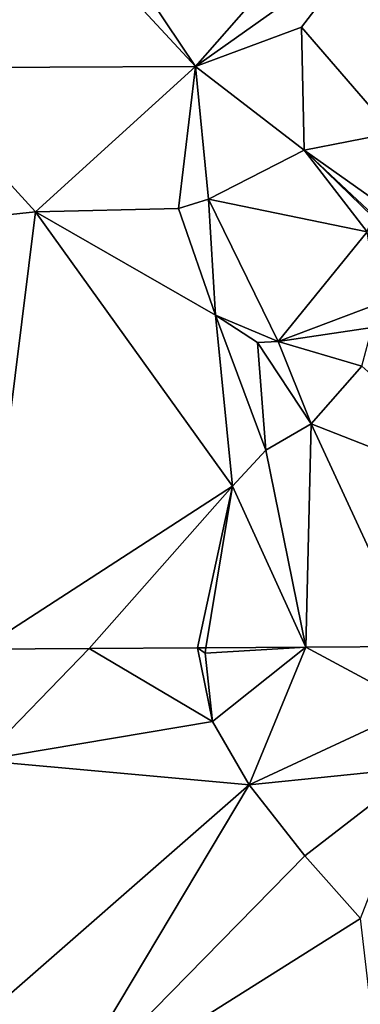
# Model space of a CAD drawing. Header units: inches. Extents: x 573063 to 573309, y 6670422 to 6670677.
# Tile 5 of 39: x 573087 to 573102, y 6670491 to 6670533. Entities that reach past the tile are written whole.
import ezdxf

# ---------------------------------------------------------------- set-up
doc = ezdxf.new("R2010")
doc.units = ezdxf.units.IN
doc.header["$MEASUREMENT"] = 0
doc.layers.add('Terreng_ortofoto', color=10, linetype='Continuous')

msp = doc.modelspace()

# ---------------------------------------------------------------- linework, layer by layer
at = {"layer": 'Terreng_ortofoto'}
for points in [[(573095.12, 6670531.43, 211), (573082.76, 6670549.84, 210), (573080.24, 6670547.46, 210)], [(573095.12, 6670531.43, 211), (573102.98, 6670540.39, 211), (573082.76, 6670549.84, 210)], [(573095.12, 6670531.43, 211), (573080.24, 6670547.46, 210), (573082.45, 6670531.38, 211)], [(573095.12, 6670531.43, 211), (573102.35, 6670536.56, 211), (573102.98, 6670540.39, 211)], [(573095.12, 6670531.43, 211), (573099.73, 6670533.14, 211), (573102.35, 6670536.56, 211)], [(573103.71, 6670528.55, 212), (573102.35, 6670536.56, 211), (573099.73, 6670533.14, 211)], [(573095.12, 6670531.43, 211), (573099.85, 6670527.8, 212), (573099.73, 6670533.14, 211)], [(573103.71, 6670528.55, 212), (573099.73, 6670533.14, 211), (573099.85, 6670527.8, 212)], [(573095.12, 6670531.43, 211), (573082.45, 6670531.38, 211), (573088.17, 6670525.12, 212)], [(573082.45, 6670531.38, 211), (573083.67, 6670524.64, 212), (573088.17, 6670525.12, 212)], [(573095.12, 6670531.43, 211), (573088.17, 6670525.12, 212), (573094.39, 6670525.26, 212)], [(573095.12, 6670531.43, 211), (573094.39, 6670525.26, 212), (573095.69, 6670525.67, 212)], [(573095.12, 6670531.43, 211), (573095.69, 6670525.67, 212), (573099.85, 6670527.8, 212)], [(573103.71, 6670528.55, 212), (573099.85, 6670527.8, 212), (573103.019, 6670525.557, 212.372)], [(573099.85, 6670527.8, 212), (573095.69, 6670525.67, 212), (573102.595, 6670524.244, 212.578)], [(573099.85, 6670527.8, 212), (573102.595, 6670524.244, 212.578), (573102.813, 6670524.919, 212.472)], [(573099.85, 6670527.8, 212), (573102.813, 6670524.919, 212.472), (573102.841, 6670525.005, 212.458)], [(573103.019, 6670525.557, 212.372), (573099.85, 6670527.8, 212), (573102.841, 6670525.005, 212.458)], [(573094.39, 6670525.26, 212), (573095.997, 6670520.629, 212.86), (573095.69, 6670525.67, 212)], [(573095.69, 6670525.67, 212), (573095.997, 6670520.629, 212.86), (573098.72, 6670519.48, 212.91)], [(573095.69, 6670525.67, 212), (573098.72, 6670519.48, 212.91), (573102.595, 6670524.244, 212.578)], [(573085.8, 6670506.11, 212.57), (573088.17, 6670525.12, 212), (573083.67, 6670524.64, 212)], [(573096.74, 6670513.19, 213), (573088.17, 6670525.12, 212), (573085.8, 6670506.11, 212.57)], [(573094.39, 6670525.26, 212), (573088.17, 6670525.12, 212), (573095.997, 6670520.629, 212.86)], [(573096.74, 6670513.19, 213), (573095.997, 6670520.629, 212.86), (573088.17, 6670525.12, 212)], [(573102.595, 6670524.244, 212.578), (573098.72, 6670519.48, 212.91), (573103.1, 6670521.14, 213)], [(573103.1, 6670521.14, 213), (573098.72, 6670519.48, 212.91), (573102.812, 6670520.093, 213)], [(573096.74, 6670513.19, 213), (573098.19, 6670514.76, 213), (573095.997, 6670520.629, 212.86)], [(573098.19, 6670514.76, 213), (573097.82, 6670519.44, 212.91), (573095.997, 6670520.629, 212.86)], [(573098.72, 6670519.48, 212.91), (573095.997, 6670520.629, 212.86), (573097.82, 6670519.44, 212.91)], [(573102.812, 6670520.093, 213), (573098.72, 6670519.48, 212.91), (573102.35, 6670518.41, 213)], [(573100.16, 6670515.91, 213), (573098.72, 6670519.48, 212.91), (573097.82, 6670519.44, 212.91)], [(573098.19, 6670514.76, 213), (573100.16, 6670515.91, 213), (573097.82, 6670519.44, 212.91)], [(573100.16, 6670515.91, 213), (573102.35, 6670518.41, 213), (573098.72, 6670519.48, 212.91)], [(573109.137, 6670512.389, 213.29), (573102.35, 6670518.41, 213), (573100.16, 6670515.91, 213)], [(573099.923, 6670506.2, 213.118), (573100.16, 6670515.91, 213), (573098.19, 6670514.76, 213)], [(573104.63, 6670506.23, 213.3), (573100.16, 6670515.91, 213), (573099.923, 6670506.2, 213.118)], [(573104.63, 6670506.23, 213.3), (573109.137, 6670512.389, 213.29), (573100.16, 6670515.91, 213)], [(573099.923, 6670506.2, 213.118), (573098.19, 6670514.76, 213), (573096.74, 6670513.19, 213)], [(573096.74, 6670513.19, 213), (573085.8, 6670506.11, 212.57), (573090.508, 6670506.14, 212.753)], [(573095.215, 6670506.17, 212.935), (573096.74, 6670513.19, 213), (573090.508, 6670506.14, 212.753)], [(573095.215, 6670506.17, 212.935), (573095.578, 6670506.172, 213), (573096.74, 6670513.19, 213)], [(573099.923, 6670506.2, 213.118), (573096.74, 6670513.19, 213), (573095.578, 6670506.172, 213)], [(573085.8, 6670506.11, 212.57), (573085.78, 6670501.27, 212.51), (573090.508, 6670506.14, 212.753)], [(573095.87, 6670502.96, 213), (573090.508, 6670506.14, 212.753), (573085.78, 6670501.27, 212.51)], [(573095.215, 6670506.17, 212.935), (573090.508, 6670506.14, 212.753), (573095.87, 6670502.96, 213)], [(573095.215, 6670506.17, 212.935), (573095.54, 6670505.94, 213), (573095.578, 6670506.172, 213)], [(573095.215, 6670506.17, 212.935), (573095.87, 6670502.96, 213), (573095.54, 6670505.94, 213)], [(573099.923, 6670506.2, 213.118), (573095.578, 6670506.172, 213), (573095.54, 6670505.94, 213)], [(573099.923, 6670506.2, 213.118), (573095.54, 6670505.94, 213), (573095.87, 6670502.96, 213)], [(573099.923, 6670506.2, 213.118), (573095.87, 6670502.96, 213), (573097.46, 6670500.21, 213)], [(573104.74, 6670503.6, 213.3), (573099.923, 6670506.2, 213.118), (573097.46, 6670500.21, 213)], [(573104.63, 6670506.23, 213.3), (573099.923, 6670506.2, 213.118), (573104.74, 6670503.6, 213.3)], [(573104.74, 6670503.6, 213.3), (573097.46, 6670500.21, 213), (573104.85, 6670500.97, 213.3)], [(573095.87, 6670502.96, 213), (573085.78, 6670501.27, 212.51), (573097.46, 6670500.21, 213)], [(573097.46, 6670500.21, 213), (573085.78, 6670501.27, 212.51), (573085.03, 6670489.35, 212)], [(573104.85, 6670500.97, 213.3), (573097.46, 6670500.21, 213), (573099.88, 6670497.13, 213)], [(573102.3, 6670494.41, 213), (573104.85, 6670500.97, 213.3), (573099.88, 6670497.13, 213)], [(573097.46, 6670500.21, 213), (573085.03, 6670489.35, 212), (573088.98, 6670486.01, 212)], [(573097.46, 6670500.21, 213), (573088.98, 6670486.01, 212), (573099.88, 6670497.13, 213)], [(573102.3, 6670494.41, 213), (573099.88, 6670497.13, 213), (573088.98, 6670486.01, 212)], [(573102.3, 6670494.41, 213), (573088.98, 6670486.01, 212), (573103.19, 6670486.68, 213)]]:
    msp.add_3dface(points, dxfattribs=at)

doc.saveas('drawing.dxf')
